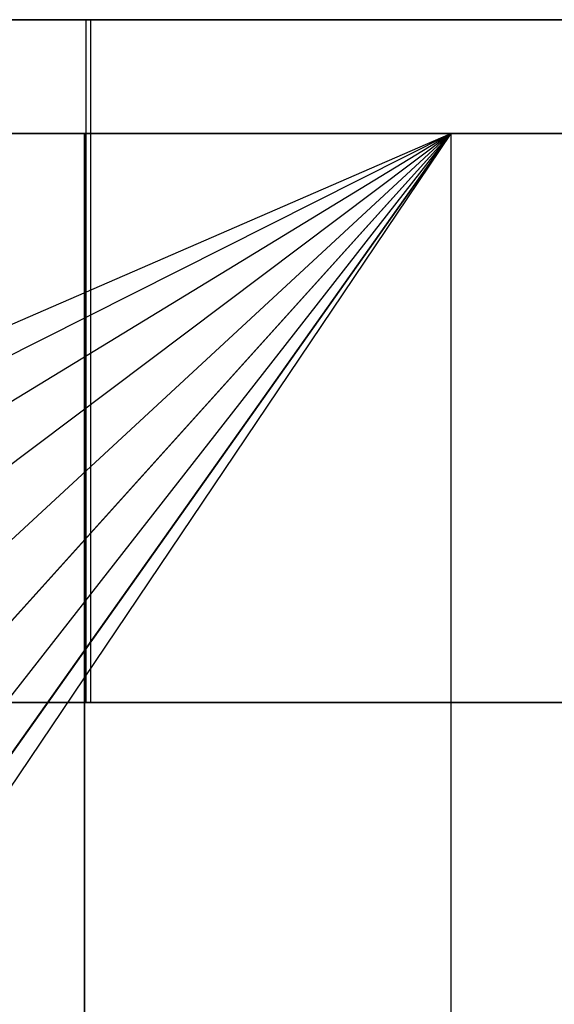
# Model space of a CAD drawing. Extents: x 0.1 to 11.9, y 0 to 2.7.
# Tile 16 of 20: x 7.727 to 7.912, y 2.403 to 2.744. Entities that reach past the tile are written whole.
import ezdxf

# ---------------------------------------------------------------- set-up
doc = ezdxf.new("R2010")
doc.units = 0
doc.header["$MEASUREMENT"] = 0
doc.layers.get('0').update_dxf_attribs({"color": 13, "linetype": 'CONTINUOUS'})

# ---------------------------------------------------------------- blocks, each defined once
blk = doc.blocks.new('ARIA_XL_STL')
at = {"color": 0}
for p, q in [((7.71414, 2.7437, 3.30125), (7.74993, 2.7437, 3.23927)), ((7.71414, 2.7437, 3.30125), (7.74993, 2.7437, 3.23927)), ((7.75147, 2.7437, 8.68886), (7.71573, 2.7437, 8.62696)), ((7.75147, 2.7437, 8.68886), (7.71573, 2.7437, 8.62696)), ((7.74993, 2.50748, 3.23927), (7.74993, 2.7437, 3.23927)), ((7.74993, 2.7437, 3.23927), (8.01069, 2.7437, 3.42919)), ((7.74993, 2.50748, 3.23927), (7.74993, 2.7437, 3.23927)), ((7.74993, 2.7437, 3.23927), (8.01069, 2.7437, 3.42919)), ((8.01213, 2.7437, 8.49879), (7.75147, 2.7437, 8.68886)), ((7.75147, 2.7437, 8.68886), (7.75147, 2.50748, 8.68886)), ((7.75147, 2.7437, 8.68886), (7.75147, 2.50748, 8.68886)), ((8.01213, 2.7437, 8.49879), (7.75147, 2.7437, 8.68886)), ((7.87629, 2.70433, 8.71122), (7.58861, 2.70433, 8.89053)), ((7.58861, 2.70433, 3.0386), (7.87629, 2.70433, 3.21792)), ((7.87629, 2.70433, 8.71122), (7.58861, 2.70433, 8.89053)), ((7.58861, 2.70433, 3.0386), (7.87629, 2.70433, 3.21792)), ((7.64806, 2.60519, 8.85673), (7.87629, 2.70433, 8.71122)), ((7.64806, 2.60519, 8.85673), (7.87629, 2.70433, 8.71122)), ((7.66793, 2.59951, 8.84507), (7.87629, 2.70433, 8.71122)), ((7.66793, 2.59951, 8.84507), (7.87629, 2.70433, 8.71122)), ((7.66794, 2.5995, 3.08407), (7.87629, 2.70433, 3.21792)), ((7.66794, 2.5995, 3.08407), (7.87629, 2.70433, 3.21792)), ((7.68598, 2.58848, 3.09481), (7.87629, 2.70433, 3.21792)), ((7.68598, 2.58848, 3.09481), (7.87629, 2.70433, 3.21792)), ((7.68599, 2.58848, 8.83432), (7.87629, 2.70433, 8.71122)), ((7.68599, 2.58848, 8.83432), (7.87629, 2.70433, 8.71122)), ((7.70117, 2.57278, 3.10398), (7.87629, 2.70433, 3.21792)), ((7.70117, 2.57278, 3.10398), (7.87629, 2.70433, 3.21792)), ((7.70119, 2.57275, 8.82514), (7.87629, 2.70433, 8.71122)), ((7.70119, 2.57275, 8.82514), (7.87629, 2.70433, 8.71122)), ((7.74945, 2.70433, 8.70175), (7.71248, 2.70433, 8.63772)), ((7.71248, 2.70433, 3.29142), (7.74945, 2.70433, 3.22739)), ((7.71248, 2.70433, 3.29142), (7.74945, 2.70433, 3.22739)), ((7.74945, 2.70433, 8.70175), (7.71248, 2.70433, 8.63772)), ((7.71269, 2.55325, 8.81813), (7.87629, 2.70433, 8.71122)), ((7.71269, 2.55325, 8.81813), (7.87629, 2.70433, 8.71122)), ((7.87629, 2.70433, 3.21792), (7.7127, 2.46174, 3.11101)), ((7.7127, 2.55322, 3.11101), (7.87629, 2.70433, 3.21792)), ((7.7127, 2.55322, 3.11101), (7.87629, 2.70433, 3.21792)), ((7.87629, 2.70433, 3.21792), (7.7127, 2.46174, 3.11101)), ((7.87629, 2.70433, 3.21792), (7.71986, 2.48383, 3.1154)), ((7.87629, 2.70433, 3.21792), (7.71986, 2.48383, 3.1154)), ((7.71987, 2.53103, 8.81372), (7.87629, 2.70433, 8.71122)), ((7.71987, 2.53103, 8.81372), (7.87629, 2.70433, 8.71122)), ((7.71987, 2.48393, 8.81372), (7.87629, 2.70433, 8.71122)), ((7.71987, 2.48393, 8.81372), (7.87629, 2.70433, 8.71122)), ((7.71988, 2.531, 3.11542), (7.87629, 2.70433, 3.21792)), ((7.71988, 2.531, 3.11542), (7.87629, 2.70433, 3.21792)), ((7.72231, 2.50745, 8.81222), (7.87629, 2.70433, 8.71122)), ((7.72231, 2.50745, 8.81222), (7.87629, 2.70433, 8.71122)), ((7.72231, 2.50748, 3.11692), (7.87629, 2.70433, 3.21792)), ((7.72231, 2.50748, 3.11692), (7.87629, 2.70433, 3.21792)), ((7.74945, 2.70433, 3.22739), (7.74945, 0.69646, 3.22739)), ((8.012, 2.70433, 3.41781), (7.74945, 2.70433, 3.22739)), ((7.74945, 0.69646, 8.70175), (7.74945, 2.70433, 8.70175)), ((7.74945, 2.70433, 8.70175), (8.012, 2.70433, 8.51132)), ((8.012, 2.70433, 3.41781), (7.74945, 2.70433, 3.22739)), ((7.74945, 2.70433, 8.70175), (8.012, 2.70433, 8.51132)), ((7.74945, 2.70433, 3.22739), (7.74945, 0.69646, 3.22739)), ((7.74945, 0.69646, 8.70175), (7.74945, 2.70433, 8.70175)), ((7.87629, 2.70433, 3.21792), (7.87629, 0.61772, 3.21792)), ((7.87629, 2.70433, 3.21792), (8.14436, 2.70433, 3.42542)), ((7.87629, 2.70433, 3.21792), (7.87629, 0.61772, 3.21792)), ((8.14436, 2.70433, 8.50372), (7.87629, 2.70433, 8.71122)), ((7.87629, 2.70433, 8.71122), (7.87629, 0.61772, 8.71122)), ((7.87629, 2.70433, 8.71122), (7.87629, 0.61772, 8.71122)), ((8.14436, 2.70433, 8.50372), (7.87629, 2.70433, 8.71122)), ((7.87629, 2.70433, 3.21792), (8.14436, 2.70433, 3.42542)), ((7.74993, 2.50748, 3.23927), (7.71414, 2.50748, 3.30125)), ((7.74993, 2.50748, 3.23927), (7.71414, 2.50748, 3.30125)), ((7.71573, 2.50748, 8.62696), (7.75147, 2.50748, 8.68886)), ((7.71573, 2.50748, 8.62696), (7.75147, 2.50748, 8.68886)), ((8.01069, 2.50748, 3.42919), (7.74993, 2.50748, 3.23927)), ((8.01069, 2.50748, 3.42919), (7.74993, 2.50748, 3.23927)), ((7.75147, 2.50748, 8.68886), (8.01213, 2.50748, 8.49879)), ((7.75147, 2.50748, 8.68886), (8.01213, 2.50748, 8.49879))]:
    blk.add_line(p, q, dxfattribs=at)
blk = doc.blocks.new('GRUPUJ_3')
at = {"color": 0}
blk.add_blockref('ARIA_XL_STL', (-0.05905, -0.0341, -0.05905), dxfattribs=at)

msp = doc.modelspace()

# ---------------------------------------------------------------- block references
at = {"color": 0}
msp.add_blockref('GRUPUJ_3', (0.05905, 0.0341, 0.05905), dxfattribs=at)

doc.saveas('drawing.dxf')
